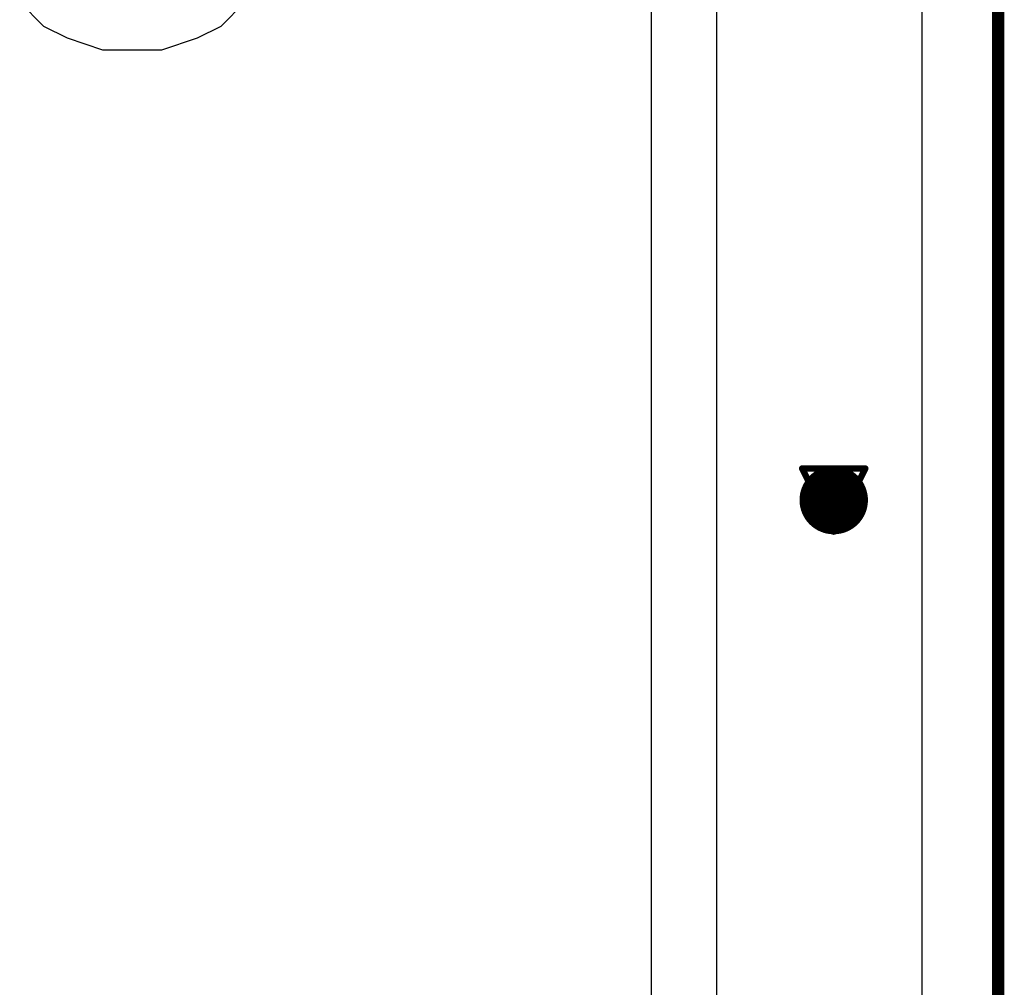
# Model space of a CAD drawing. Header units: millimetres. Extents: x 138 to 555, y 26 to 334.
# Tile 67 of 256: x 361 to 369, y 76 to 84. Entities that reach past the tile are written whole.
import ezdxf

# ---------------------------------------------------------------- set-up
doc = ezdxf.new("R2010")
doc.units = ezdxf.units.MM
for name, color, linetype in [('BottomLayer', 5, 'Continuous'), ('DrillDrawing', 1, 'Continuous'), ('KeepOutLayer', 6, 'Continuous'), ('Mechanical27', 56, 'Continuous'), ('Mechanical30', 56, 'Continuous'), ('MidLayer1', 16, 'Continuous'), ('MidLayer2', 76, 'Continuous'), ('MidLayer3', 90, 'Continuous'), ('MidLayer4', 156, 'Continuous'), ('MultiLayer', 9, 'Continuous'), ('TopLayer', 1, 'Continuous'), ('TopOverlay', 2, 'Continuous'), ('ViaHoleLayer', 16, 'Continuous')]:
    doc.layers.add(name, color=color, linetype=linetype)

msp = doc.modelspace()

# ---------------------------------------------------------------- linework, layer by layer
at = {"layer": 'BottomLayer'}
msp.add_line((368.2087, 310.8956), (368.2087, 62.1191), dxfattribs=at)
at = {"layer": 'BottomLayer', "const_width": 0.275}
msp.add_lwpolyline([(367.3625, 80, 1), (367.6375, 80, 1)], format="xyb", close=True, dxfattribs=at)
at = {"layer": 'DrillDrawing'}
for points, const_width in [([(368.8205, 61.5074), (368.8205, 311.5074)], 0.1), ([(367.246, 80.254), (367.754, 80.254)], 0.0508), ([(367.246, 80.254), (367.5, 79.746)], 0.0508), ([(367.5, 79.746), (367.754, 80.254)], 0.0508), ([(367.3476, 80.1524), (367.6524, 80.1524)], 0.0508), ([(367.3476, 80.1524), (367.5, 79.8476)], 0.0508), ([(367.5, 79.8476), (367.6524, 80.1524)], 0.0508)]:
    msp.add_lwpolyline(points, dxfattribs=dict(at, const_width=const_width))
at = {"layer": 'DrillDrawing', "const_width": 0.0254}
for points in [[(367.2333, 80.254, 1), (367.2587, 80.254, 1)], [(367.2333, 80.254, 1), (367.2587, 80.254, 1)], [(367.7413, 80.254, 1), (367.7667, 80.254, 1)], [(367.7413, 80.254, 1), (367.7667, 80.254, 1)], [(367.3349, 80.1524, 1), (367.3603, 80.1524, 1)], [(367.3349, 80.1524, 1), (367.3603, 80.1524, 1)], [(367.6397, 80.1524, 1), (367.6651, 80.1524, 1)], [(367.6397, 80.1524, 1), (367.6651, 80.1524, 1)], [(367.4873, 79.8476, 1), (367.5127, 79.8476, 1)], [(367.4873, 79.8476, 1), (367.5127, 79.8476, 1)], [(367.4873, 79.746, 1), (367.5127, 79.746, 1)], [(367.4873, 79.746, 1), (367.5127, 79.746, 1)]]:
    msp.add_lwpolyline(points, format="xyb", close=True, dxfattribs=at)
at = {"layer": 'KeepOutLayer', "const_width": 0.1}
msp.add_lwpolyline([(368.8205, 61.5074), (368.8205, 311.5074)], dxfattribs=at)
at = {"layer": 'Mechanical27', "const_width": 0.1}
msp.add_lwpolyline([(368.8205, 61.5074), (368.8205, 311.5074)], dxfattribs=at)
at = {"layer": 'Mechanical30', "const_width": 0.1}
msp.add_lwpolyline([(368.8205, 61.5074), (368.8205, 311.5074)], dxfattribs=at)
at = {"layer": 'MidLayer1'}
msp.add_line((366.0337, 111.2853), (366.0337, 68.9769), dxfattribs=at)
at = {"layer": 'MidLayer1', "const_width": 0.275}
msp.add_lwpolyline([(367.3625, 80, 1), (367.6375, 80, 1)], format="xyb", close=True, dxfattribs=at)
at = {"layer": 'MidLayer2'}
msp.add_line((368.2087, 310.8956), (368.2087, 62.1191), dxfattribs=at)
at = {"layer": 'MidLayer2', "const_width": 0.275}
msp.add_lwpolyline([(367.3625, 80, 1), (367.6375, 80, 1)], format="xyb", close=True, dxfattribs=at)
at = {"layer": 'MidLayer3'}
msp.add_line((368.2087, 310.8956), (368.2087, 62.1191), dxfattribs=at)
at = {"layer": 'MidLayer3', "const_width": 0.275}
msp.add_lwpolyline([(367.3625, 80, 1), (367.6375, 80, 1)], format="xyb", close=True, dxfattribs=at)
at = {"layer": 'MidLayer4'}
msp.add_line((366.5576, 111.4305), (366.5576, 68.4018), dxfattribs=at)
at = {"layer": 'MidLayer4', "const_width": 0.275}
msp.add_lwpolyline([(367.3625, 80, 1), (367.6375, 80, 1)], format="xyb", close=True, dxfattribs=at)
at = {"layer": 'MultiLayer', "const_width": 0.275}
msp.add_lwpolyline([(367.3625, 80, 1), (367.6375, 80, 1)], format="xyb", close=True, dxfattribs=at)
at = {"layer": 'TopLayer'}
msp.add_line((368.2087, 310.8956), (368.2087, 62.1191), dxfattribs=at)
at = {"layer": 'TopLayer', "const_width": 0.275}
msp.add_lwpolyline([(367.3625, 80, 1), (367.6375, 80, 1)], format="xyb", close=True, dxfattribs=at)
at = {"layer": 'TopOverlay'}
for p, q in [((360.9596, 84.0001), (361.15, 83.8097)), ((362.5783, 83.8097), (362.7687, 84.0001)), ((361.15, 83.8097), (361.3405, 83.7145)), ((362.3879, 83.7145), (362.5783, 83.8097)), ((361.3405, 83.7145), (361.6261, 83.6192)), ((362.1022, 83.6192), (362.3879, 83.7145)), ((361.6261, 83.6192), (362.1022, 83.6192))]:
    msp.add_line(p, q, dxfattribs=at)
at = {"layer": 'ViaHoleLayer', "const_width": 0.15}
msp.add_lwpolyline([(367.425, 80, 1), (367.575, 80, 1)], format="xyb", close=True, dxfattribs=at)

doc.saveas('drawing.dxf')
